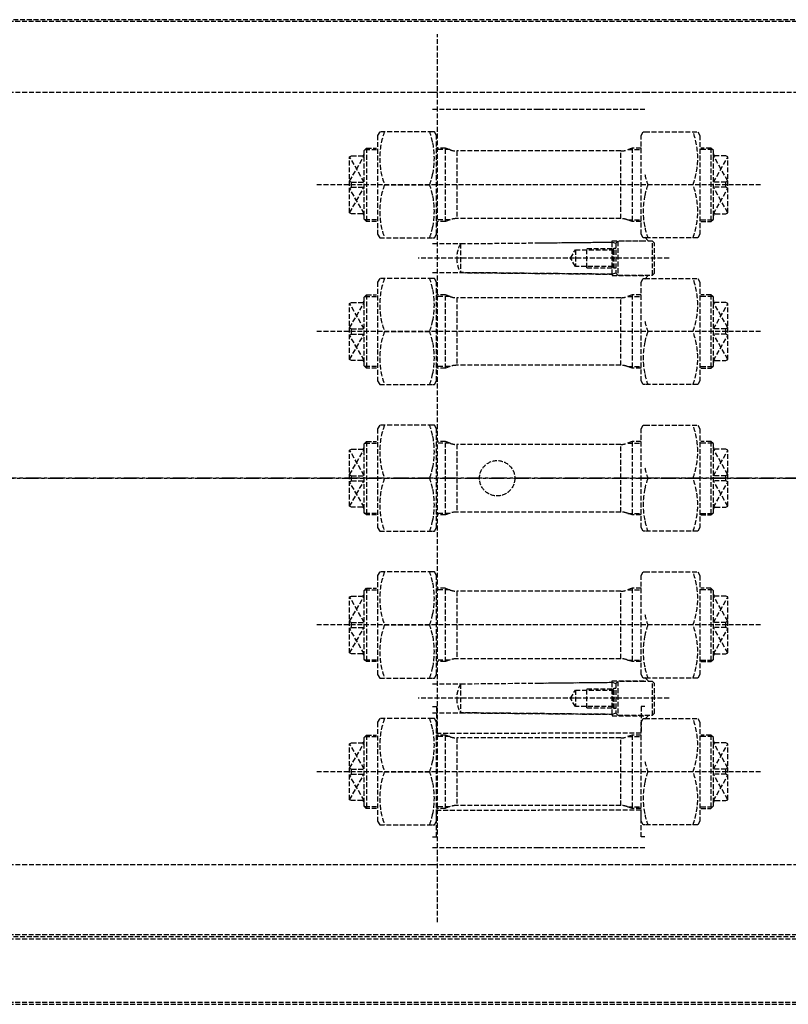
# Model space of a CAD drawing. Header units: millimetres. Extents: x 42975 to 708721, y 118172 to 172014.
# Tile 114 of 256: x 323736 to 324533, y 147092 to 148112. Entities that reach past the tile are written whole.
import ezdxf

# ---------------------------------------------------------------- set-up
doc = ezdxf.new("R2010")
doc.units = ezdxf.units.MM
for name, pattern in [('AM_DIN_F_W050', [6.25, 4.75, -1.5]), ('ГТО-1 Пунктир', [7, 5, -2]), ('осевая', [50.8, 31.75, -6.35, 6.35, -6.35])]:
    doc.linetypes.add(name, pattern=pattern)
for name, color, linetype, lineweight in [('AM_3', 6, 'AM_DIN_F_W050', 25), ('ГТО-2_Оси_025', 6, 'осевая', 25), ('ГТО-2_Размеры_035', 2, 'Continuous', 35), ('ОГОС_Пунктир_025', 151, 'ГТО-1 Пунктир', 25)]:
    doc.layers.add(name, color=color, linetype=linetype, lineweight=lineweight)

# ---------------------------------------------------------------- blocks, each defined once
blk = doc.blocks.new('ОГСО_Затвор_План')
at = {"layer": 'AM_3'}
blk.add_circle((-43.4, 0), 18.3, dxfattribs=at)
at = {"layer": 'ГТО-2_Оси_025', "ltscale": 0.5}
blk.add_line((1439.7, 0), (-1270.3, 0), dxfattribs=at)
at = {"layer": 'ОГОС_Пунктир_025'}
for p, q in [((1140.2, 475), (-794.6, 475)), ((1142.2, 473), (-794.6, 473)), ((-105.3, -460), (-105.3, 460)), ((-110.3, 400), (109.7, 400)), ((109.7, 400), (1142.2, 400)), ((-110.3, 382.5), (-0.3, 382.5)), ((-0.3, 382.5), (109.7, 382.5)), ((-180.4, 340.4), (-168.3, 340.4)), ((-178.8, 342), (-178.8, 266)), ((-92.6, 340.4), (-106.3, 340.4)), ((-97.1, 266), (-97.1, 342)), ((-85.3, 339), (-85.3, 269)), ((84.7, 269), (84.7, 339)), ((92, 340.4), (105.7, 340.4)), ((96.5, 342), (96.5, 266)), ((179.8, 340.4), (167.7, 340.4)), ((178.2, 342), (178.2, 266)), ((-196.3, 307.8), (-181.3, 334)), ((-181.3, 306.6), (-196.3, 333)), ((-181.3, 334), (-181.3, 336)), ((-181.3, 272), (-181.3, 334)), ((180.7, 334), (180.7, 336)), ((195.7, 307.8), (180.7, 334)), ((180.7, 272), (180.7, 334)), ((180.7, 306.6), (195.7, 333)), ((-194.3, 301.4), (-194.3, 306.6)), ((193.7, 301.4), (193.7, 306.6)), ((229.7, 304), (-230.3, 304)), ((-196.3, 275), (-181.3, 301.4)), ((-181.3, 274), (-196.3, 300.2)), ((-160.2, 304), (-113.4, 304)), ((159.6, 304), (112.8, 304)), ((195.7, 275), (180.7, 301.4)), ((180.7, 274), (195.7, 300.2)), ((-180.4, 267.6), (-181.3, 268.5)), ((-178.8, 266), (-180.4, 267.6)), ((-168.3, 267.6), (-180.4, 267.6)), ((-168.3, 266), (-178.8, 266)), ((-92.6, 267.6), (-106.3, 267.6)), ((92, 267.6), (105.7, 267.6)), ((167.7, 267.6), (179.8, 267.6)), ((167.7, 266), (178.2, 266)), ((178.2, 266), (179.8, 267.6)), ((179.8, 267.6), (180.7, 268.5)), ((81.7, 245.5), (81.7, 210.5)), ((117.7, 210.5), (117.7, 245.5)), ((-81.3, 243), (-81.3, 213)), ((37.7, 236.6), (37.7, 219.4)), ((49.7, 238), (77.4, 238)), ((49.7, 218), (49.7, 238)), ((75.7, 211.4), (75.7, 244.6)), ((76.6, 236.6), (76.6, 219.4)), ((77.7, 217.5), (77.7, 238.5)), ((134.7, 228), (-125.3, 228)), ((49.7, 218), (77.4, 218)), ((-181.3, 182), (-181.3, 184)), ((-180.4, 188.4), (-168.3, 188.4)), ((-178.8, 190), (-178.8, 114)), ((-92.6, 188.4), (-106.3, 188.4)), ((-97.1, 114), (-97.1, 190)), ((-85.3, 187), (-85.3, 117)), ((84.7, 117), (84.7, 187)), ((92, 188.4), (105.7, 188.4)), ((96.5, 190), (96.5, 114)), ((179.8, 188.4), (167.7, 188.4)), ((178.2, 190), (178.2, 114)), ((180.7, 182), (180.7, 184)), ((-196.3, 155.8), (-181.3, 182)), ((-181.3, 154.6), (-196.3, 181)), ((-181.3, 120), (-181.3, 182)), ((195.7, 155.8), (180.7, 182)), ((180.7, 120), (180.7, 182)), ((180.7, 154.6), (195.7, 181)), ((-194.3, 149.4), (-194.3, 154.6)), ((193.7, 149.4), (193.7, 154.6)), ((229.7, 152), (-230.3, 152)), ((-196.3, 123), (-181.3, 149.4)), ((-181.3, 122), (-196.3, 148.2)), ((-160.2, 152), (-113.4, 152)), ((159.6, 152), (112.8, 152)), ((195.7, 123), (180.7, 149.4)), ((180.7, 122), (195.7, 148.2)), ((-180.4, 115.6), (-181.3, 116.5)), ((-178.8, 114), (-180.4, 115.6)), ((-168.3, 115.6), (-180.4, 115.6)), ((-168.3, 114), (-178.8, 114)), ((-92.6, 115.6), (-106.3, 115.6)), ((92, 115.6), (105.7, 115.6)), ((167.7, 115.6), (179.8, 115.6)), ((167.7, 114), (178.2, 114)), ((178.2, 114), (179.8, 115.6)), ((179.8, 115.6), (180.7, 116.5)), ((-181.3, 30), (-181.3, 32)), ((-180.4, 36.4), (-168.3, 36.4)), ((-178.8, 38), (-178.8, -38)), ((-92.6, 36.4), (-106.3, 36.4)), ((-97.1, -38), (-97.1, 38)), ((-85.3, 35), (-85.3, -35)), ((84.7, -35), (84.7, 35)), ((92, 36.4), (105.7, 36.4)), ((96.5, 38), (96.5, -38)), ((179.8, 36.4), (167.7, 36.4)), ((178.2, 38), (178.2, -38)), ((180.7, 30), (180.7, 32)), ((-196.3, 3.8), (-181.3, 30)), ((-181.3, 2.6), (-196.3, 29)), ((-181.3, -32), (-181.3, 30)), ((195.7, 3.8), (180.7, 30)), ((180.7, -32), (180.7, 30)), ((180.7, 2.6), (195.7, 29)), ((-194.3, -2.6), (-194.3, 2.6)), ((193.7, -2.6), (193.7, 2.6)), ((-196.3, -29), (-181.3, -2.6)), ((-181.3, -30), (-196.3, -3.8)), ((-160.2, 0), (-113.4, 0)), ((159.6, 0), (112.8, 0)), ((195.7, -29), (180.7, -2.6)), ((180.7, -30), (195.7, -3.8)), ((-180.4, -36.4), (-181.3, -35.5)), ((-178.8, -38), (-180.4, -36.4)), ((-168.3, -36.4), (-180.4, -36.4)), ((-168.3, -38), (-178.8, -38)), ((-92.6, -36.4), (-106.3, -36.4)), ((92, -36.4), (105.7, -36.4)), ((167.7, -36.4), (179.8, -36.4)), ((167.7, -38), (178.2, -38)), ((178.2, -38), (179.8, -36.4)), ((179.8, -36.4), (180.7, -35.5)), ((-196.3, -148.2), (-181.3, -122)), ((-181.3, -122), (-181.3, -120)), ((-181.3, -184), (-181.3, -122)), ((-180.4, -115.6), (-168.3, -115.6)), ((-178.8, -114), (-178.8, -190)), ((-92.6, -115.6), (-106.3, -115.6)), ((-97.1, -190), (-97.1, -114)), ((-85.3, -117), (-85.3, -187)), ((84.7, -187), (84.7, -117)), ((92, -115.6), (105.7, -115.6)), ((96.5, -114), (96.5, -190)), ((179.8, -115.6), (167.7, -115.6)), ((178.2, -114), (178.2, -190)), ((180.7, -122), (180.7, -120)), ((195.7, -148.2), (180.7, -122)), ((180.7, -184), (180.7, -122)), ((-181.3, -149.4), (-196.3, -123)), ((180.7, -149.4), (195.7, -123)), ((229.7, -152), (-230.3, -152)), ((-194.3, -154.6), (-194.3, -149.4)), ((-160.2, -152), (-113.4, -152)), ((159.6, -152), (112.8, -152)), ((193.7, -154.6), (193.7, -149.4)), ((-196.3, -181), (-181.3, -154.6)), ((-181.3, -182), (-196.3, -155.8)), ((195.7, -181), (180.7, -154.6)), ((180.7, -182), (195.7, -155.8)), ((-180.4, -188.4), (-181.3, -187.5)), ((-178.8, -190), (-180.4, -188.4)), ((-168.3, -188.4), (-180.4, -188.4)), ((-168.3, -190), (-178.8, -190)), ((-92.6, -188.4), (-106.3, -188.4)), ((92, -188.4), (105.7, -188.4)), ((167.7, -188.4), (179.8, -188.4)), ((167.7, -190), (178.2, -190)), ((178.2, -190), (179.8, -188.4)), ((179.8, -188.4), (180.7, -187.5)), ((-81.3, -213), (-81.3, -243)), ((75.7, -244.6), (75.7, -211.4)), ((81.7, -210.5), (81.7, -245.5)), ((117.7, -245.5), (117.7, -210.5)), ((37.7, -219.4), (37.7, -236.6)), ((49.7, -218), (77.4, -218)), ((49.7, -238), (49.7, -218)), ((76.6, -219.4), (76.6, -236.6)), ((77.7, -238.5), (77.7, -217.5)), ((134.7, -228), (-125.3, -228)), ((49.7, -238), (77.4, -238)), ((-196.3, -300.2), (-181.3, -274)), ((-181.3, -301.4), (-196.3, -275)), ((-181.3, -274), (-181.3, -272)), ((-181.3, -336), (-181.3, -274)), ((-180.4, -267.6), (-168.3, -267.6)), ((-178.8, -266), (-178.8, -342)), ((-92.6, -267.6), (-106.3, -267.6)), ((-97.1, -342), (-97.1, -266)), ((-85.3, -269), (-85.3, -339)), ((84.7, -339), (84.7, -269)), ((92, -267.6), (105.7, -267.6)), ((96.5, -266), (96.5, -342)), ((179.8, -267.6), (167.7, -267.6)), ((178.2, -266), (178.2, -342)), ((180.7, -274), (180.7, -272)), ((195.7, -300.2), (180.7, -274)), ((180.7, -336), (180.7, -274)), ((180.7, -301.4), (195.7, -275)), ((229.7, -304), (-230.3, -304)), ((-194.3, -306.6), (-194.3, -301.4)), ((-160.2, -304), (-113.4, -304)), ((159.6, -304), (112.8, -304)), ((193.7, -306.6), (193.7, -301.4)), ((-196.3, -333), (-181.3, -306.6)), ((-181.3, -334), (-196.3, -307.8)), ((195.7, -333), (180.7, -306.6)), ((180.7, -334), (195.7, -307.8)), ((-180.4, -340.4), (-181.3, -339.5)), ((-178.8, -342), (-180.4, -340.4)), ((-168.3, -340.4), (-180.4, -340.4)), ((-168.3, -342), (-178.8, -342)), ((-92.6, -340.4), (-106.3, -340.4)), ((92, -340.4), (105.7, -340.4)), ((167.7, -340.4), (179.8, -340.4)), ((167.7, -342), (178.2, -342)), ((178.2, -342), (179.8, -340.4)), ((179.8, -340.4), (180.7, -339.5)), ((-110.3, -382.5), (-0.3, -382.5)), ((-0.3, -382.5), (109.7, -382.5)), ((-110.3, -400), (109.7, -400)), ((109.7, -400), (1142.2, -400)), ((1142.2, -473), (-794.6, -473)), ((1140.2, -475), (-794.6, -475)), ((-794.6, -477), (1142.2, -477)), ((1142.2, -543), (-794.6, -543))]:
    blk.add_line(p, q, dxfattribs=at)
for points in [[(-794.6, 400), (-110.3, 400)], [(-110.3, 359), (-165.1, 359), (-167.3, 355.2), (-167.3, 252.8), (-165.1, 249), (-110.3, 249)], [(-110.3, 249), (-108.5, 249), (-106.3, 252.8), (-106.3, 355.2), (-108.5, 359), (-110.3, 359)], [(109.7, 249), (107.9, 249), (105.7, 252.8), (105.7, 355.2), (107.9, 359), (109.7, 359)], [(109.7, 359), (164.5, 359), (166.7, 355.2), (166.7, 252.8), (164.5, 249), (109.7, 249)], [(-196.3, 307.8), (-194.3, 306.6), (-181.3, 306.6)], [(195.7, 307.8), (193.7, 306.6), (180.7, 306.6)], [(-196.3, 300.2), (-194.3, 301.4), (-181.3, 301.4)], [(195.7, 300.2), (193.7, 301.4), (180.7, 301.4)], [(-110.3, 243), (-81.3, 243), (75.7, 244.6), (75.7, 246), (109.7, 246)], [(109.7, 245.5), (81.7, 245.5), (79.7, 243.5), (79.7, 212.5), (81.7, 210.5), (109.7, 210.5)], [(109.7, 249.7), (113.7, 245.5)], [(109.7, 210.5), (117.7, 210.5), (119.7, 212.5), (119.7, 243.5), (117.7, 245.5), (109.7, 245.5)], [(79.7, 217.5), (77.7, 217.5), (76.6, 219.4), (37.7, 219.4), (32.7, 228), (37.7, 236.6), (76.6, 236.6), (77.7, 238.5), (79.7, 238.5)], [(-110.3, 207), (-165.1, 207), (-167.3, 203.2), (-167.3, 100.8), (-165.1, 97), (-110.3, 97)], [(-110.3, 213), (-81.3, 213), (75.7, 211.4), (75.7, 210), (109.7, 210)], [(-110.3, 97), (-108.5, 97), (-106.3, 100.8), (-106.3, 203.2), (-108.5, 207), (-110.3, 207)], [(109.7, 97), (107.9, 97), (105.7, 100.8), (105.7, 203.2), (107.9, 207), (109.7, 207)], [(109.7, 206.3), (113.7, 210.5)], [(109.7, 207), (164.5, 207), (166.7, 203.2), (166.7, 100.8), (164.5, 97), (109.7, 97)], [(-196.3, 155.8), (-194.3, 154.6), (-181.3, 154.6)], [(195.7, 155.8), (193.7, 154.6), (180.7, 154.6)], [(-196.3, 148.2), (-194.3, 149.4), (-181.3, 149.4)], [(195.7, 148.2), (193.7, 149.4), (180.7, 149.4)], [(-110.3, 55), (-165.1, 55), (-167.3, 51.2), (-167.3, -51.2), (-165.1, -55), (-110.3, -55)], [(-110.3, -55), (-108.5, -55), (-106.3, -51.2), (-106.3, 51.2), (-108.5, 55), (-110.3, 55)], [(109.7, -55), (107.9, -55), (105.7, -51.2), (105.7, 51.2), (107.9, 55), (109.7, 55)], [(109.7, 55), (164.5, 55), (166.7, 51.2), (166.7, -51.2), (164.5, -55), (109.7, -55)], [(-196.3, 3.8), (-194.3, 2.6), (-181.3, 2.6)], [(195.7, 3.8), (193.7, 2.6), (180.7, 2.6)], [(-196.3, -3.8), (-194.3, -2.6), (-181.3, -2.6)], [(195.7, -3.8), (193.7, -2.6), (180.7, -2.6)], [(-110.3, -97), (-165.1, -97), (-167.3, -100.8), (-167.3, -203.2), (-165.1, -207), (-110.3, -207)], [(-110.3, -207), (-108.5, -207), (-106.3, -203.2), (-106.3, -100.8), (-108.5, -97), (-110.3, -97)], [(109.7, -207), (107.9, -207), (105.7, -203.2), (105.7, -100.8), (107.9, -97), (109.7, -97)], [(109.7, -97), (164.5, -97), (166.7, -100.8), (166.7, -203.2), (164.5, -207), (109.7, -207)], [(-196.3, -148.2), (-194.3, -149.4), (-181.3, -149.4)], [(195.7, -148.2), (193.7, -149.4), (180.7, -149.4)], [(-196.3, -155.8), (-194.3, -154.6), (-181.3, -154.6)], [(195.7, -155.8), (193.7, -154.6), (180.7, -154.6)], [(-110.3, -213), (-81.3, -213), (75.7, -211.4), (75.7, -210), (109.7, -210)], [(109.7, -210.5), (81.7, -210.5), (79.7, -212.5), (79.7, -243.5), (81.7, -245.5), (109.7, -245.5)], [(109.7, -206.3), (113.7, -210.5)], [(109.7, -245.5), (117.7, -245.5), (119.7, -243.5), (119.7, -212.5), (117.7, -210.5), (109.7, -210.5)], [(79.7, -238.5), (77.7, -238.5), (76.6, -236.6), (37.7, -236.6), (32.7, -228), (37.7, -219.4), (76.6, -219.4), (77.7, -217.5), (79.7, -217.5)], [(-110.3, -236.5), (-106.3, -236.5), (-106.3, -264), (-0.3, -264)], [(-110.3, -243), (-81.3, -243), (75.7, -244.6), (75.7, -246), (109.7, -246)], [(109.7, -236.5), (105.7, -236.5), (105.7, -264), (-0.3, -264)], [(-110.3, -249), (-165.1, -249), (-167.3, -252.8), (-167.3, -355.2), (-165.1, -359), (-110.3, -359)], [(-110.3, -359), (-108.5, -359), (-106.3, -355.2), (-106.3, -252.8), (-108.5, -249), (-110.3, -249)], [(109.7, -359), (107.9, -359), (105.7, -355.2), (105.7, -252.8), (107.9, -249), (109.7, -249)], [(109.7, -249.7), (113.7, -245.5)], [(109.7, -249), (164.5, -249), (166.7, -252.8), (166.7, -355.2), (164.5, -359), (109.7, -359)], [(-196.3, -300.2), (-194.3, -301.4), (-181.3, -301.4)], [(195.7, -300.2), (193.7, -301.4), (180.7, -301.4)], [(-196.3, -307.8), (-194.3, -306.6), (-181.3, -306.6)], [(195.7, -307.8), (193.7, -306.6), (180.7, -306.6)], [(-110.3, -371.5), (-106.3, -371.5), (-106.3, -344), (-0.3, -344)], [(109.7, -371.5), (105.7, -371.5), (105.7, -344), (-0.3, -344)], [(-794.6, -400), (-110.3, -400)], [(-794.6, -545), (1140.2, -545), (1142.2, -543), (1142.2, -477), (1140.2, -475), (-794.6, -475)]]:
    blk.add_lwpolyline(points, dxfattribs=at)
for points in [[(-160.2, 249, -0.178979), (-160.2, 304, -0.178979), (-160.2, 359)], [(-110.3, 348.3, 0.035103), (-113.4, 359)], [(159.6, 249, 0.178979), (159.6, 304, 0.178979), (159.6, 359)], [(-110.3, 314.7, 0.107335), (-110.3, 348.3)], [(-168.3, 266), (-178.8, 266), (-181.3, 268.5), (-181.3, 272, 0.414214), (-183.3, 274), (-194.3, 274), (-196.3, 275), (-196.3, 333), (-194.3, 334), (-183.3, 334, 0.414214), (-181.3, 336), (-181.3, 339.5), (-178.8, 342), (-168.3, 342)], [(105.7, 342), (96.5, 342), (91.5, 340.2, -0.087489), (84.7, 339), (-85.3, 339, -0.087489), (-92.1, 340.2), (-97.1, 342), (-106.3, 342)], [(167.7, 266), (178.2, 266), (180.7, 268.5), (180.7, 272, -0.414214), (182.7, 274), (193.7, 274), (195.7, 275), (195.7, 333), (193.7, 334), (182.7, 334, -0.414214), (180.7, 336), (180.7, 339.5), (178.2, 342), (167.7, 342)], [(-110.3, 293.3, 0.035103), (-113.4, 304, 0.035103), (-110.3, 314.7, 0.014588)], [(109.7, 293.3, -0.035103), (112.8, 304, -0.035103), (109.7, 314.7, -0.014588)], [(-110.3, 259.7, 0.107335), (-110.3, 293.3, 0.134219)], [(109.7, 259.7, -0.107335), (109.7, 293.3, -0.134219)], [(105.7, 266), (96.5, 266), (91.5, 267.8, 0.087489), (84.7, 269), (-85.3, 269, 0.087489), (-92.1, 267.8), (-97.1, 266), (-106.3, 266)], [(-113.4, 249, 0.035103), (-110.3, 259.7, 0.016745)], [(-113.4, 249, 0.035103), (-110.3, 259.7, 0.016745)], [(112.8, 249, -0.035103), (109.7, 259.7, -0.016745)], [(112.8, 249, -0.035103), (109.7, 259.7, -0.016745)], [(-0.3, 243.8), (75.7, 244.6), (79.7, 243.5), (79.7, 212.5), (75.7, 211.4), (-81.3, 213, -0.131657), (-85.3, 228, -0.131657), (-81.3, 243), (-0.3, 243.8)], [(-160.2, 97, -0.178979), (-160.2, 152, -0.178979), (-160.2, 207)], [(-110.3, 196.3, 0.035103), (-113.4, 207)], [(159.6, 97, 0.178979), (159.6, 152, 0.178979), (159.6, 207)], [(-110.3, 162.7, 0.107335), (-110.3, 196.3)], [(-168.3, 114), (-178.8, 114), (-181.3, 116.5), (-181.3, 120, 0.414214), (-183.3, 122), (-194.3, 122), (-196.3, 123), (-196.3, 181), (-194.3, 182), (-183.3, 182, 0.414214), (-181.3, 184), (-181.3, 187.5), (-178.8, 190), (-168.3, 190)], [(105.7, 190), (96.5, 190), (91.5, 188.2, -0.087489), (84.7, 187), (-85.3, 187, -0.087489), (-92.1, 188.2), (-97.1, 190), (-106.3, 190)], [(167.7, 114), (178.2, 114), (180.7, 116.5), (180.7, 120, -0.414214), (182.7, 122), (193.7, 122), (195.7, 123), (195.7, 181), (193.7, 182), (182.7, 182, -0.414214), (180.7, 184), (180.7, 187.5), (178.2, 190), (167.7, 190)], [(-110.3, 141.3, 0.035103), (-113.4, 152, 0.035103), (-110.3, 162.7, 0.014588)], [(109.7, 141.3, -0.035103), (112.8, 152, -0.035103), (109.7, 162.7, -0.014588)], [(-110.3, 107.7, 0.107335), (-110.3, 141.3, 0.134219)], [(109.7, 107.7, -0.107335), (109.7, 141.3, -0.134219)], [(105.7, 114), (96.5, 114), (91.5, 115.8, 0.087489), (84.7, 117), (-85.3, 117, 0.087489), (-92.1, 115.8), (-97.1, 114), (-106.3, 114)], [(-113.4, 97, 0.035103), (-110.3, 107.7, 0.016745)], [(112.8, 97, -0.035103), (109.7, 107.7, -0.016745)], [(-160.2, -55, -0.178979), (-160.2, 0, -0.178979), (-160.2, 55)], [(-110.3, 44.3, 0.035103), (-113.4, 55)], [(159.6, -55, 0.178979), (159.6, 0, 0.178979), (159.6, 55)], [(-110.3, 10.7, 0.107335), (-110.3, 44.3)], [(-168.3, -38), (-178.8, -38), (-181.3, -35.5), (-181.3, -32, 0.414214), (-183.3, -30), (-194.3, -30), (-196.3, -29), (-196.3, 29), (-194.3, 30), (-183.3, 30, 0.414214), (-181.3, 32), (-181.3, 35.5), (-178.8, 38), (-168.3, 38)], [(105.7, 38), (96.5, 38), (91.5, 36.2, -0.087489), (84.7, 35), (-85.3, 35, -0.087489), (-92.1, 36.2), (-97.1, 38), (-106.3, 38)], [(167.7, -38), (178.2, -38), (180.7, -35.5), (180.7, -32, -0.414214), (182.7, -30), (193.7, -30), (195.7, -29), (195.7, 29), (193.7, 30), (182.7, 30, -0.414214), (180.7, 32), (180.7, 35.5), (178.2, 38), (167.7, 38)], [(-110.3, -10.7, 0.035103), (-113.4, 0, 0.035103), (-110.3, 10.7, 0.014588)], [(109.7, -10.7, -0.035103), (112.8, 0, -0.035103), (109.7, 10.7, -0.014588)], [(-110.3, -44.3, 0.107335), (-110.3, -10.7, 0.134219)], [(109.7, -44.3, -0.107335), (109.7, -10.7, -0.134219)], [(105.7, -38), (96.5, -38), (91.5, -36.2, 0.087489), (84.7, -35), (-85.3, -35, 0.087489), (-92.1, -36.2), (-97.1, -38), (-106.3, -38)], [(-113.4, -55, 0.035103), (-110.3, -44.3, 0.016745)], [(112.8, -55, -0.035103), (109.7, -44.3, -0.016745)], [(-160.2, -207, -0.178979), (-160.2, -152, -0.178979), (-160.2, -97)], [(-110.3, -107.7, 0.035103), (-113.4, -97)], [(159.6, -207, 0.178979), (159.6, -152, 0.178979), (159.6, -97)], [(-110.3, -141.3, 0.107335), (-110.3, -107.7)], [(-168.3, -190), (-178.8, -190), (-181.3, -187.5), (-181.3, -184, 0.414214), (-183.3, -182), (-194.3, -182), (-196.3, -181), (-196.3, -123), (-194.3, -122), (-183.3, -122, 0.414214), (-181.3, -120), (-181.3, -116.5), (-178.8, -114), (-168.3, -114)], [(105.7, -114), (96.5, -114), (91.5, -115.8, -0.087489), (84.7, -117), (-85.3, -117, -0.087489), (-92.1, -115.8), (-97.1, -114), (-106.3, -114)], [(167.7, -190), (178.2, -190), (180.7, -187.5), (180.7, -184, -0.414214), (182.7, -182), (193.7, -182), (195.7, -181), (195.7, -123), (193.7, -122), (182.7, -122, -0.414214), (180.7, -120), (180.7, -116.5), (178.2, -114), (167.7, -114)], [(-110.3, -162.7, 0.035103), (-113.4, -152, 0.035103), (-110.3, -141.3, 0.014588)], [(109.7, -162.7, -0.035103), (112.8, -152, -0.035103), (109.7, -141.3, -0.014588)], [(-110.3, -196.3, 0.107335), (-110.3, -162.7, 0.134219)], [(109.7, -196.3, -0.107335), (109.7, -162.7, -0.134219)], [(105.7, -190), (96.5, -190), (91.5, -188.2, 0.087489), (84.7, -187), (-85.3, -187, 0.087489), (-92.1, -188.2), (-97.1, -190), (-106.3, -190)], [(-113.4, -207, 0.035103), (-110.3, -196.3, 0.016745)], [(112.8, -207, -0.035103), (109.7, -196.3, -0.016745)], [(-0.3, -212.2), (75.7, -211.4), (79.7, -212.5), (79.7, -243.5), (75.7, -244.6), (-81.3, -243, -0.131657), (-85.3, -228, -0.131657), (-81.3, -213), (-0.3, -212.2)], [(-160.2, -359, -0.178979), (-160.2, -304, -0.178979), (-160.2, -249)], [(-110.3, -259.7, 0.035103), (-113.4, -249)], [(159.6, -359, 0.178979), (159.6, -304, 0.178979), (159.6, -249)], [(-110.3, -293.3, 0.107335), (-110.3, -259.7)], [(-168.3, -342), (-178.8, -342), (-181.3, -339.5), (-181.3, -336, 0.414214), (-183.3, -334), (-194.3, -334), (-196.3, -333), (-196.3, -275), (-194.3, -274), (-183.3, -274, 0.414214), (-181.3, -272), (-181.3, -268.5), (-178.8, -266), (-168.3, -266)], [(105.7, -266), (96.5, -266), (91.5, -267.8, -0.087489), (84.7, -269), (-85.3, -269, -0.087489), (-92.1, -267.8), (-97.1, -266), (-106.3, -266)], [(167.7, -342), (178.2, -342), (180.7, -339.5), (180.7, -336, -0.414214), (182.7, -334), (193.7, -334), (195.7, -333), (195.7, -275), (193.7, -274), (182.7, -274, -0.414214), (180.7, -272), (180.7, -268.5), (178.2, -266), (167.7, -266)], [(-110.3, -314.7, 0.035103), (-113.4, -304, 0.035103), (-110.3, -293.3, 0.014588)], [(109.7, -314.7, -0.035103), (112.8, -304, -0.035103), (109.7, -293.3, -0.014588)], [(-110.3, -348.3, 0.107335), (-110.3, -314.7, 0.134219)], [(109.7, -348.3, -0.107335), (109.7, -314.7, -0.134219)], [(105.7, -342), (96.5, -342), (91.5, -340.2, 0.087489), (84.7, -339), (-85.3, -339, 0.087489), (-92.1, -340.2), (-97.1, -342), (-106.3, -342)], [(-113.4, -359, 0.035103), (-110.3, -348.3, 0.016745)], [(112.8, -359, -0.035103), (109.7, -348.3, -0.016745)]]:
    blk.add_lwpolyline(points, format="xyb", dxfattribs=at)
blk = doc.blocks.new('A$C1AA538EC')
at = {"layer": 'ГТО-2_Размеры_035', "rotation": 0.0001303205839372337}
blk.add_blockref('ОГСО_Затвор_План', (0, -11100.1), dxfattribs=at)

msp = doc.modelspace()

# ---------------------------------------------------------------- linework, layer by layer
at = {"layer": 'ГТО-2_Оси_025', "ltscale": 0.5}
msp.add_line((308398.4, 147637), (372499, 147637), dxfattribs=at)

# ---------------------------------------------------------------- block references
at = {"layer": 'ГТО-2_Размеры_035'}
msp.add_blockref('A$C1AA538EC', (324274.6, 158737.1), dxfattribs=at)

doc.saveas('drawing.dxf')
